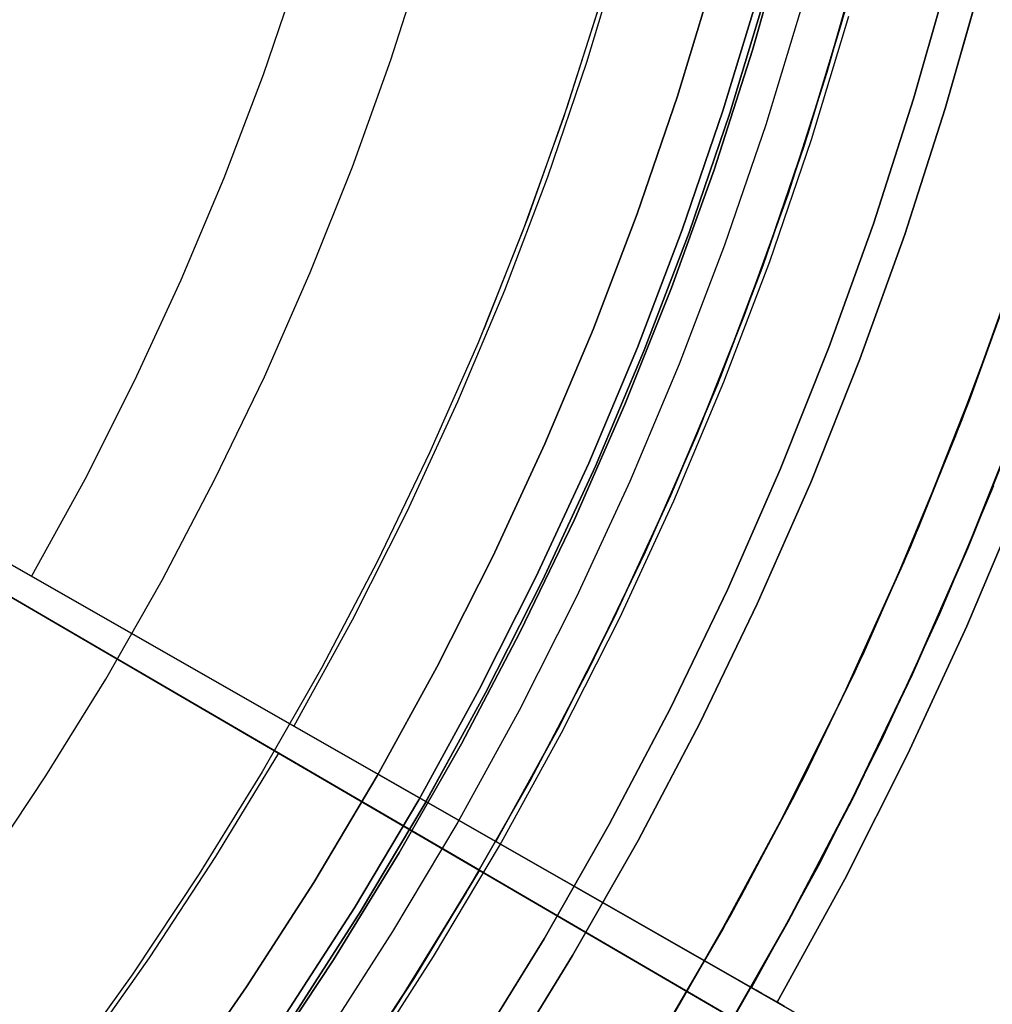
# Model space of a CAD drawing. Header units: millimetres. Extents: x -267 to 897, y -4167 to -3150.
# Tile 112 of 177: x 365 to 383, y -3554 to -3536. Entities that reach past the tile are written whole.
import ezdxf

# ---------------------------------------------------------------- set-up
doc = ezdxf.new("R2010")
doc.units = ezdxf.units.MM
doc.layers.add('1', color=7, linetype='Continuous')

msp = doc.modelspace()

# ---------------------------------------------------------------- linework, layer by layer
at = {"layer": '1', "color": 29, "true_color": 0x4d342b}
for p, q in [((380.461, -3536.096, 80.562), (381.078, -3533.801, 80.562)), ((381.078, -3533.801, 80.562), (380.461, -3536.096, 80.562)), ((376.35, -3534.65, 96.062), (375.695, -3536.818, 96.062)), ((376.35, -3534.65, 96.062), (375.695, -3536.818, 96.062)), ((370.316, -3535.091, 90.562), (369.65, -3537.049, 90.562)), ((370.316, -3535.091, 90.562), (369.65, -3537.049, 90.562)), ((380.536, -3535.835, 62.462), (379.837, -3538.148, 62.462)), ((379.837, -3538.148, 62.462), (380.536, -3535.835, 62.462)), ((380.536, -3535.835, 71.512), (379.837, -3538.148, 71.512)), ((379.766, -3538.369, 80.562), (380.461, -3536.096, 80.562)), ((380.461, -3536.096, 80.562), (379.766, -3538.369, 80.562)), ((375.695, -3536.818, 96.062), (374.966, -3538.962, 96.062)), ((375.695, -3536.818, 96.062), (374.966, -3538.962, 96.062)), ((369.65, -3537.049, 90.562), (368.916, -3538.982, 90.562)), ((369.65, -3537.049, 90.562), (368.916, -3538.982, 90.562)), ((379.837, -3538.148, 62.462), (379.059, -3540.435, 62.462)), ((379.059, -3540.435, 62.462), (379.837, -3538.148, 62.462)), ((379.837, -3538.148, 71.512), (379.059, -3540.435, 71.512)), ((378.993, -3540.617, 80.562), (379.766, -3538.369, 80.562)), ((379.766, -3538.369, 80.562), (378.993, -3540.617, 80.562)), ((368.916, -3538.982, 90.562), (368.115, -3540.889, 90.562)), ((368.916, -3538.982, 90.562), (368.115, -3540.889, 90.562)), ((374.966, -3538.962, 96.062), (374.162, -3541.079, 96.062)), ((374.966, -3538.962, 96.062), (374.162, -3541.079, 96.062)), ((379.059, -3540.435, 62.462), (378.202, -3542.693, 62.462)), ((378.202, -3542.693, 62.462), (379.059, -3540.435, 62.462)), ((379.059, -3540.435, 71.512), (378.202, -3542.693, 71.512)), ((378.144, -3542.837, 80.562), (378.993, -3540.617, 80.562)), ((378.993, -3540.617, 80.562), (378.144, -3542.837, 80.562)), ((368.115, -3540.889, 90.562), (367.249, -3542.767, 90.562)), ((368.115, -3540.889, 90.562), (367.249, -3542.767, 90.562)), ((374.162, -3541.079, 96.062), (373.286, -3543.166, 96.062)), ((374.162, -3541.079, 96.062), (373.286, -3543.166, 96.062)), ((357.07, -3541.71, 62.462), (374.005, -3551.388, 62.462)), ((378.78, -3554.117, 54.462), (357.07, -3541.71, 54.462)), ((357.07, -3541.71, 96.062), (370.228, -3549.229, 96.062)), ((365.323, -3546.426, 90.562), (357.07, -3541.71, 90.562)), ((365.323, -3546.426, 90.562), (357.07, -3541.71, 90.562)), ((370.228, -3549.229, 96.062), (357.07, -3541.71, 96.062)), ((378.78, -3554.117, 54.462), (357.07, -3541.71, 54.462)), ((374.005, -3551.388, 62.462), (357.07, -3541.71, 62.462)), ((356.847, -3542.096, 96.062), (369.937, -3549.733, 96.062)), ((378.445, -3554.697, 54.462), (356.847, -3542.096, 54.462)), ((356.847, -3542.096, 62.462), (373.695, -3551.925, 62.462)), ((356.847, -3542.096, 96.062), (369.937, -3549.733, 96.062)), ((356.847, -3542.096, 54.462), (378.445, -3554.697, 54.462)), ((356.847, -3542.096, 62.462), (373.695, -3551.925, 62.462)), ((378.202, -3542.693, 62.462), (377.266, -3544.92, 62.462)), ((377.266, -3544.92, 62.462), (378.202, -3542.693, 62.462)), ((378.202, -3542.693, 71.512), (377.266, -3544.92, 71.512)), ((367.249, -3542.767, 90.562), (366.317, -3544.613, 90.562)), ((367.249, -3542.767, 90.562), (366.317, -3544.613, 90.562)), ((377.22, -3545.026, 80.562), (378.144, -3542.837, 80.562)), ((378.144, -3542.837, 80.562), (377.22, -3545.026, 80.562)), ((373.286, -3543.166, 96.062), (372.337, -3545.223, 96.062)), ((373.286, -3543.166, 96.062), (372.337, -3545.223, 96.062)), ((366.317, -3544.613, 90.562), (365.323, -3546.426, 90.562)), ((366.317, -3544.613, 90.562), (365.323, -3546.426, 90.562)), ((383.309, -3544.734, 66.264), (382.3, -3547.137, 66.264)), ((383.309, -3544.734, 66.264), (382.3, -3547.137, 66.264)), ((382.3, -3547.137, 54.462), (383.309, -3544.734, 54.462)), ((383.309, -3544.734, 60.363), (382.3, -3547.137, 60.363)), ((383.309, -3544.734, 54.462), (382.3, -3547.137, 54.462)), ((377.266, -3544.92, 62.462), (376.254, -3547.113, 62.462)), ((376.254, -3547.113, 62.462), (377.266, -3544.92, 62.462)), ((377.266, -3544.92, 71.512), (376.254, -3547.113, 71.512)), ((383.825, -3544.94, 85.657), (382.808, -3547.361, 85.657)), ((382.808, -3547.361, 85.657), (383.825, -3544.94, 85.657)), ((376.221, -3547.183, 80.562), (377.22, -3545.026, 80.562)), ((377.22, -3545.026, 80.562), (376.221, -3547.183, 80.562)), ((372.337, -3545.223, 96.062), (371.317, -3547.244, 96.062)), ((372.337, -3545.223, 96.062), (371.317, -3547.244, 96.062)), ((374.005, -3551.388, 80.562), (365.323, -3546.426, 90.562)), ((365.323, -3546.426, 90.562), (374.005, -3551.388, 80.562)), ((373.695, -3551.925, 80.562), (365.057, -3546.886, 90.562)), ((373.695, -3551.925, 80.562), (365.057, -3546.886, 90.562)), ((376.254, -3547.113, 62.462), (375.167, -3549.27, 62.462)), ((375.167, -3549.27, 62.462), (376.254, -3547.113, 62.462)), ((376.254, -3547.113, 71.512), (375.167, -3549.27, 71.512)), ((382.3, -3547.137, 66.264), (381.208, -3549.504, 66.264)), ((382.3, -3547.137, 66.264), (381.208, -3549.504, 66.264)), ((381.208, -3549.504, 54.462), (382.3, -3547.137, 54.462)), ((382.3, -3547.137, 60.363), (381.208, -3549.504, 60.363)), ((382.3, -3547.137, 54.462), (381.208, -3549.504, 54.462)), ((371.317, -3547.244, 96.062), (370.228, -3549.229, 96.062)), ((371.317, -3547.244, 96.062), (370.228, -3549.229, 96.062)), ((375.149, -3549.305, 80.562), (376.221, -3547.183, 80.562)), ((376.221, -3547.183, 80.562), (375.149, -3549.305, 80.562)), ((382.808, -3547.361, 85.657), (381.708, -3549.746, 85.657)), ((381.708, -3549.746, 85.657), (382.808, -3547.361, 85.657)), ((370.228, -3549.229, 96.062), (379.262, -3554.393, 85.657)), ((370.228, -3549.229, 96.062), (379.262, -3554.393, 85.657)), ((375.167, -3549.27, 62.462), (374.005, -3551.388, 62.462)), ((374.005, -3551.388, 62.462), (375.167, -3549.27, 62.462)), ((375.167, -3549.27, 71.512), (374.005, -3551.388, 71.512)), ((374.005, -3551.388, 80.562), (375.149, -3549.305, 80.562)), ((375.149, -3549.305, 80.562), (374.005, -3551.388, 80.562)), ((381.208, -3549.504, 66.264), (380.034, -3551.832, 66.264)), ((381.208, -3549.504, 66.264), (380.034, -3551.832, 66.264)), ((380.034, -3551.832, 54.462), (381.208, -3549.504, 54.462)), ((381.208, -3549.504, 60.363), (380.034, -3551.832, 60.363)), ((381.208, -3549.504, 54.462), (380.034, -3551.832, 54.462)), ((369.937, -3549.733, 96.062), (368.762, -3551.669, 96.062)), ((369.937, -3549.733, 96.062), (368.762, -3551.669, 96.062)), ((369.937, -3549.733, 96.062), (378.925, -3554.977, 85.657)), ((378.925, -3554.977, 85.657), (369.937, -3549.733, 96.062)), ((381.708, -3549.746, 85.657), (380.525, -3552.09, 85.657)), ((380.525, -3552.09, 85.657), (381.708, -3549.746, 85.657)), ((373.125, -3550.885, 92.725), (373.125, -3550.885, 81.575)), ((373.125, -3550.885, 62.462), (373.125, -3550.885, 54.462)), ((372.819, -3551.415, 92.725), (372.819, -3551.415, 81.575)), ((372.819, -3551.415, 62.462), (372.819, -3551.415, 54.462)), ((374.005, -3551.388, 62.462), (374.005, -3551.388, 80.562)), ((374.005, -3551.388, 75.262), (382.787, -3556.407, 75.262)), ((374.005, -3551.388, 80.562), (374.005, -3551.388, 62.462)), ((368.762, -3551.669, 96.062), (367.521, -3553.563, 96.062)), ((368.762, -3551.669, 96.062), (367.521, -3553.563, 96.062)), ((373.695, -3551.925, 62.462), (372.441, -3553.99, 62.462)), ((372.441, -3553.99, 62.462), (373.695, -3551.925, 62.462)), ((373.695, -3551.925, 71.512), (372.441, -3553.99, 71.512)), ((372.462, -3553.958, 80.562), (373.695, -3551.925, 80.562)), ((373.695, -3551.925, 80.562), (372.462, -3553.958, 80.562)), ((373.695, -3551.925, 62.462), (373.695, -3551.925, 80.562)), ((373.695, -3551.925, 75.262), (382.431, -3557.022, 75.262)), ((373.695, -3551.925, 62.462), (373.695, -3551.925, 80.562)), ((380.034, -3551.832, 66.264), (378.78, -3554.117, 66.264)), ((380.034, -3551.832, 66.264), (378.78, -3554.117, 66.264)), ((378.78, -3554.117, 54.462), (380.034, -3551.832, 54.462)), ((380.034, -3551.832, 60.363), (378.78, -3554.117, 60.363)), ((380.034, -3551.832, 54.462), (378.78, -3554.117, 54.462)), ((380.525, -3552.09, 85.657), (379.262, -3554.393, 85.657)), ((379.262, -3554.393, 85.657), (380.525, -3552.09, 85.657)), ((367.521, -3553.563, 96.062), (366.214, -3555.412, 96.062)), ((367.521, -3553.563, 96.062), (366.214, -3555.412, 96.062)), ((372.441, -3553.99, 62.462), (371.117, -3556.01, 62.462)), ((371.117, -3556.01, 62.462), (372.441, -3553.99, 62.462)), ((372.441, -3553.99, 71.512), (371.117, -3556.01, 71.512)), ((371.16, -3555.947, 80.562), (372.462, -3553.958, 80.562)), ((372.462, -3553.958, 80.562), (371.16, -3555.947, 80.562)), ((378.78, -3554.117, 66.264), (378.78, -3554.117, 54.462)), ((378.87, -3554.169, 66.828), (378.78, -3554.117, 66.264)), ((378.78, -3554.117, 66.264), (378.87, -3554.169, 66.828)), ((378.78, -3554.117, 66.264), (378.78, -3554.117, 54.462)), ((378.977, -3554.23, 67.387), (378.87, -3554.169, 66.828)), ((378.87, -3554.169, 66.828), (378.977, -3554.23, 67.387)), ((379.101, -3554.3, 67.942), (378.977, -3554.23, 67.387)), ((378.977, -3554.23, 67.387), (379.101, -3554.3, 67.942)), ((379.241, -3554.381, 68.491), (379.101, -3554.3, 67.942)), ((379.101, -3554.3, 67.942), (379.241, -3554.381, 68.491)), ((379.398, -3554.47, 69.035), (379.241, -3554.381, 68.491)), ((379.241, -3554.381, 68.491), (379.398, -3554.47, 69.035)), ((379.262, -3554.393, 85.657), (389.18, -3560.061, 85.657)), ((379.262, -3554.393, 85.657), (389.18, -3560.061, 85.657))]:
    msp.add_line(p, q, dxfattribs=at)
at = {"layer": '1', "color": 250, "true_color": 0x111111}
for p, q in [((379.442, -3534.325, 78.12), (378.801, -3536.585, 78.12)), ((378.801, -3536.585, 76.8), (379.442, -3534.325, 76.8)), ((379.442, -3534.325, 78.12), (378.801, -3536.585, 78.12)), ((379.442, -3534.325, 77.46), (378.801, -3536.585, 77.46)), ((378.801, -3536.585, 76.8), (379.442, -3534.325, 76.8)), ((380.193, -3537.006, 67.3), (380.847, -3534.697, 67.3)), ((380.847, -3534.697, 76.8), (380.193, -3537.006, 76.8)), ((380.847, -3534.697, 72.05), (380.193, -3537.006, 72.05)), ((380.847, -3534.697, 76.8), (380.193, -3537.006, 76.8)), ((380.847, -3534.697, 67.3), (380.193, -3537.006, 67.3)), ((378.071, -3535.228, 48.502), (377.397, -3537.448, 48.502)), ((377.397, -3537.448, 48.502), (378.071, -3535.228, 48.502)), ((378.071, -3535.228, 48.502), (377.397, -3537.448, 48.502)), ((376.009, -3535.524, 81.1), (375.337, -3537.642, 81.1)), ((378.93, -3535.472, 49.019), (378.248, -3537.722, 49.019)), ((378.248, -3537.722, 49.019), (378.93, -3535.472, 49.019)), ((379.061, -3535.509, 65.792), (378.377, -3537.764, 65.792)), ((378.377, -3537.764, 65.792), (379.061, -3535.509, 65.792)), ((379.061, -3535.51, 65.792), (378.377, -3537.764, 65.792)), ((375.949, -3535.723, 81.1), (375.262, -3537.862, 81.1)), ((375.949, -3535.723, 81.1), (375.262, -3537.862, 81.1)), ((379.741, -3535.703, 50.483), (379.05, -3537.981, 50.483)), ((379.741, -3535.703, 50.483), (379.05, -3537.981, 50.483)), ((379.904, -3538.256, 51.002), (380.604, -3535.949, 51.002)), ((379.904, -3538.256, 51.002), (380.604, -3535.949, 51.002)), ((378.801, -3536.585, 78.12), (378.083, -3538.822, 78.12)), ((378.083, -3538.822, 76.8), (378.801, -3536.585, 76.8)), ((378.801, -3536.585, 78.12), (378.083, -3538.822, 78.12)), ((378.801, -3536.585, 77.46), (378.083, -3538.822, 77.46)), ((378.083, -3538.822, 76.8), (378.801, -3536.585, 76.8)), ((379.46, -3539.29, 67.3), (380.193, -3537.006, 67.3)), ((380.193, -3537.006, 76.8), (379.46, -3539.29, 76.8)), ((380.193, -3537.006, 72.05), (379.46, -3539.29, 72.05)), ((380.193, -3537.006, 76.8), (379.46, -3539.29, 76.8)), ((380.193, -3537.006, 67.3), (379.46, -3539.29, 67.3)), ((377.397, -3537.448, 48.502), (376.647, -3539.644, 48.502)), ((376.647, -3539.644, 48.502), (377.397, -3537.448, 48.502)), ((377.397, -3537.448, 48.502), (376.647, -3539.644, 48.502)), ((375.337, -3537.642, 81.1), (374.593, -3539.735, 81.1)), ((378.248, -3537.722, 49.019), (377.488, -3539.947, 49.019)), ((377.488, -3539.947, 49.019), (378.248, -3537.722, 49.019)), ((378.377, -3537.764, 65.792), (377.615, -3539.993, 65.792)), ((377.615, -3539.993, 65.792), (378.377, -3537.764, 65.792)), ((378.377, -3537.764, 65.792), (377.615, -3539.993, 65.792)), ((375.262, -3537.862, 81.1), (374.502, -3539.975, 81.1)), ((375.262, -3537.862, 81.1), (374.502, -3539.975, 81.1)), ((379.05, -3537.981, 50.483), (378.28, -3540.233, 50.483)), ((379.05, -3537.981, 50.483), (378.28, -3540.233, 50.483)), ((379.124, -3540.538, 51.002), (379.904, -3538.256, 51.002)), ((379.124, -3540.538, 51.002), (379.904, -3538.256, 51.002)), ((378.083, -3538.822, 78.12), (377.288, -3541.032, 78.12)), ((377.288, -3541.032, 76.8), (378.083, -3538.822, 76.8)), ((378.083, -3538.822, 78.12), (377.288, -3541.032, 78.12)), ((378.083, -3538.822, 77.46), (377.288, -3541.032, 77.46)), ((377.288, -3541.032, 76.8), (378.083, -3538.822, 76.8)), ((378.648, -3541.548, 67.3), (379.46, -3539.29, 67.3)), ((379.46, -3539.29, 76.8), (378.648, -3541.548, 76.8)), ((379.46, -3539.29, 72.05), (378.648, -3541.548, 72.05)), ((379.46, -3539.29, 76.8), (378.648, -3541.548, 76.8)), ((379.46, -3539.29, 67.3), (378.648, -3541.548, 67.3)), ((374.593, -3539.735, 81.1), (373.778, -3541.802, 81.1)), ((376.647, -3539.644, 48.502), (375.822, -3541.812, 48.502)), ((375.822, -3541.812, 48.502), (376.647, -3539.644, 48.502)), ((376.647, -3539.644, 48.502), (375.822, -3541.812, 48.502)), ((374.502, -3539.975, 81.1), (373.67, -3542.062, 81.1)), ((374.502, -3539.975, 81.1), (373.67, -3542.062, 81.1)), ((377.488, -3539.947, 49.019), (376.651, -3542.144, 49.019)), ((376.651, -3542.144, 49.019), (377.488, -3539.947, 49.019)), ((377.615, -3539.993, 65.792), (376.777, -3542.195, 65.792)), ((376.777, -3542.195, 65.792), (377.615, -3539.993, 65.792)), ((377.615, -3539.993, 65.792), (376.777, -3542.195, 65.792)), ((378.28, -3540.233, 50.483), (377.433, -3542.458, 50.483)), ((378.28, -3540.233, 50.483), (377.433, -3542.458, 50.483)), ((378.266, -3542.792, 51.002), (379.124, -3540.538, 51.002)), ((378.266, -3542.792, 51.002), (379.124, -3540.538, 51.002)), ((383.793, -3540.486, 51.002), (382.947, -3542.866, 51.002)), ((382.855, -3543.143, 31.002), (383.719, -3540.739, 31.002)), ((383.719, -3540.739, 31.002), (382.855, -3543.143, 31.002)), ((377.288, -3541.032, 78.12), (376.417, -3543.214, 78.12)), ((376.417, -3543.214, 76.8), (377.288, -3541.032, 76.8)), ((377.288, -3541.032, 78.12), (376.417, -3543.214, 78.12)), ((377.288, -3541.032, 77.46), (376.417, -3543.214, 77.46)), ((376.417, -3543.214, 76.8), (377.288, -3541.032, 76.8)), ((377.758, -3543.776, 67.3), (378.648, -3541.548, 67.3)), ((378.648, -3541.548, 76.8), (377.758, -3543.776, 76.8)), ((378.648, -3541.548, 72.05), (377.758, -3543.776, 72.05)), ((378.648, -3541.548, 76.8), (377.758, -3543.776, 76.8)), ((378.648, -3541.548, 67.3), (377.758, -3543.776, 67.3)), ((375.822, -3541.812, 48.502), (374.921, -3543.95, 48.502)), ((374.921, -3543.95, 48.502), (375.822, -3541.812, 48.502)), ((375.822, -3541.812, 48.502), (374.921, -3543.95, 48.502)), ((383.38, -3541.68, 51.002), (382.494, -3544.045, 51.002)), ((383.38, -3541.68, 51.002), (382.494, -3544.045, 51.002)), ((373.67, -3542.062, 81.1), (372.765, -3544.118, 81.1)), ((373.67, -3542.062, 81.1), (372.765, -3544.118, 81.1)), ((376.651, -3542.144, 49.019), (375.739, -3544.311, 49.019)), ((375.739, -3544.311, 49.019), (376.651, -3542.144, 49.019)), ((376.777, -3542.195, 65.792), (375.863, -3544.366, 65.792)), ((375.863, -3544.366, 65.792), (376.777, -3542.195, 65.792)), ((376.777, -3542.195, 65.792), (375.863, -3544.366, 65.792)), ((377.433, -3542.458, 50.483), (376.51, -3544.652, 50.483)), ((377.433, -3542.458, 50.483), (376.51, -3544.652, 50.483)), ((377.331, -3545.014, 51.002), (378.266, -3542.792, 51.002)), ((377.331, -3545.014, 51.002), (378.266, -3542.792, 51.002)), ((382.947, -3542.866, 51.002), (382.02, -3545.217, 51.002)), ((376.417, -3543.214, 78.12), (375.472, -3545.364, 78.12)), ((375.472, -3545.364, 76.8), (376.417, -3543.214, 76.8)), ((376.417, -3543.214, 78.12), (375.472, -3545.364, 78.12)), ((376.417, -3543.214, 77.46), (375.472, -3545.364, 77.46)), ((375.472, -3545.364, 76.8), (376.417, -3543.214, 76.8)), ((381.908, -3545.516, 31.002), (382.855, -3543.143, 31.002)), ((382.855, -3543.143, 31.002), (381.908, -3545.516, 31.002)), ((382.83, -3545.902, 31.002), (383.79, -3543.498, 31.002)), ((383.79, -3543.498, 49.991), (382.83, -3545.902, 49.991)), ((383.79, -3543.498, 40.496), (382.83, -3545.902, 40.496)), ((383.79, -3543.498, 31.002), (382.83, -3545.902, 31.002)), ((383.79, -3543.498, 49.991), (382.83, -3545.902, 49.991)), ((376.793, -3545.972, 67.3), (377.758, -3543.776, 67.3)), ((377.758, -3543.776, 76.8), (376.793, -3545.972, 76.8)), ((377.758, -3543.776, 72.05), (376.793, -3545.972, 72.05)), ((377.758, -3543.776, 76.8), (376.793, -3545.972, 76.8)), ((377.758, -3543.776, 67.3), (376.793, -3545.972, 67.3)), ((374.921, -3543.95, 48.502), (373.948, -3546.056, 48.502)), ((373.948, -3546.056, 48.502), (374.921, -3543.95, 48.502)), ((374.921, -3543.95, 48.502), (373.948, -3546.056, 48.502)), ((382.494, -3544.045, 51.002), (381.527, -3546.379, 51.002)), ((382.494, -3544.045, 51.002), (381.527, -3546.379, 51.002)), ((372.765, -3544.118, 81.1), (371.791, -3546.141, 81.1)), ((372.765, -3544.118, 81.1), (371.791, -3546.141, 81.1)), ((375.739, -3544.311, 49.019), (374.752, -3546.445, 49.019)), ((374.752, -3546.445, 49.019), (375.739, -3544.311, 49.019)), ((375.863, -3544.366, 65.792), (374.874, -3546.504, 65.792)), ((374.874, -3546.504, 65.792), (375.863, -3544.366, 65.792)), ((375.863, -3544.366, 65.792), (374.874, -3546.504, 65.792)), ((376.51, -3544.652, 50.483), (375.511, -3546.812, 50.483)), ((376.51, -3544.652, 50.483), (375.511, -3546.812, 50.483)), ((376.318, -3547.203, 51.002), (377.331, -3545.014, 51.002)), ((376.318, -3547.203, 51.002), (377.331, -3545.014, 51.002)), ((375.472, -3545.364, 78.12), (374.453, -3547.48, 78.12)), ((374.453, -3547.48, 76.8), (375.472, -3545.364, 76.8)), ((375.472, -3545.364, 78.12), (374.453, -3547.48, 78.12)), ((375.472, -3545.364, 77.46), (374.453, -3547.48, 77.46)), ((374.453, -3547.48, 76.8), (375.472, -3545.364, 76.8)), ((380.88, -3547.854, 31.002), (381.908, -3545.516, 31.002)), ((381.908, -3545.516, 31.002), (380.88, -3547.854, 31.002)), ((373.948, -3546.056, 48.502), (372.901, -3548.127, 48.502)), ((372.901, -3548.127, 48.502), (373.948, -3546.056, 48.502)), ((373.948, -3546.056, 48.502), (372.901, -3548.127, 48.502)), ((375.752, -3548.134, 67.3), (376.793, -3545.972, 67.3)), ((376.793, -3545.972, 76.8), (375.752, -3548.134, 76.8)), ((376.793, -3545.972, 72.05), (375.752, -3548.134, 72.05)), ((376.793, -3545.972, 76.8), (375.752, -3548.134, 76.8)), ((376.793, -3545.972, 67.3), (375.752, -3548.134, 67.3)), ((381.788, -3548.272, 31.002), (382.83, -3545.902, 31.002)), ((382.83, -3545.902, 49.991), (381.788, -3548.272, 49.991)), ((382.83, -3545.902, 40.496), (381.788, -3548.272, 40.496)), ((382.83, -3545.902, 31.002), (381.788, -3548.272, 31.002)), ((382.83, -3545.902, 49.991), (381.788, -3548.272, 49.991)), ((371.791, -3546.141, 81.1), (370.747, -3548.13, 81.1)), ((371.791, -3546.141, 81.1), (370.747, -3548.13, 81.1)), ((381.527, -3546.379, 51.002), (380.481, -3548.679, 51.002)), ((381.527, -3546.379, 51.002), (380.481, -3548.679, 51.002)), ((374.752, -3546.445, 49.019), (373.692, -3548.544, 49.019)), ((373.692, -3548.544, 49.019), (374.752, -3546.445, 49.019)), ((374.874, -3546.504, 65.792), (373.812, -3548.607, 65.792)), ((373.812, -3548.607, 65.792), (374.874, -3546.504, 65.792)), ((374.874, -3546.504, 65.792), (373.812, -3548.607, 65.792)), ((375.511, -3546.812, 50.483), (374.437, -3548.937, 50.483)), ((375.511, -3546.812, 50.483), (374.437, -3548.937, 50.483)), ((375.231, -3549.355, 51.002), (376.318, -3547.203, 51.002)), ((375.231, -3549.355, 51.002), (376.318, -3547.203, 51.002)), ((374.453, -3547.48, 78.12), (373.361, -3549.56, 78.12)), ((373.361, -3549.56, 76.8), (374.453, -3547.48, 76.8)), ((374.453, -3547.48, 78.12), (373.361, -3549.56, 78.12)), ((374.453, -3547.48, 77.46), (373.361, -3549.56, 77.46)), ((373.361, -3549.56, 76.8), (374.453, -3547.48, 76.8)), ((379.771, -3550.156, 31.002), (380.88, -3547.854, 31.002)), ((380.88, -3547.854, 31.002), (379.771, -3550.156, 31.002)), ((370.747, -3548.13, 81.1), (369.635, -3550.082, 81.1)), ((370.747, -3548.13, 81.1), (369.635, -3550.082, 81.1)), ((372.901, -3548.127, 48.502), (371.784, -3550.161, 48.502)), ((371.784, -3550.161, 48.502), (372.901, -3548.127, 48.502)), ((372.901, -3548.127, 48.502), (371.784, -3550.161, 48.502)), ((374.637, -3550.258, 67.3), (375.752, -3548.134, 67.3)), ((375.752, -3548.134, 76.8), (374.637, -3550.258, 76.8)), ((375.752, -3548.134, 72.05), (374.637, -3550.258, 72.05)), ((375.752, -3548.134, 76.8), (374.637, -3550.258, 76.8)), ((375.752, -3548.134, 67.3), (374.637, -3550.258, 67.3)), ((380.665, -3550.605, 31.002), (381.788, -3548.272, 31.002)), ((381.788, -3548.272, 49.991), (380.665, -3550.605, 49.991)), ((381.788, -3548.272, 40.496), (380.665, -3550.605, 40.496)), ((381.788, -3548.272, 31.002), (380.665, -3550.605, 31.002)), ((381.788, -3548.272, 49.991), (380.665, -3550.605, 49.991)), ((373.692, -3548.544, 49.019), (372.56, -3550.604, 49.019)), ((372.56, -3550.604, 49.019), (373.692, -3548.544, 49.019)), ((373.812, -3548.607, 65.792), (372.677, -3550.672, 65.792)), ((373.812, -3548.607, 65.792), (372.678, -3550.672, 65.792)), ((372.678, -3550.672, 65.792), (373.812, -3548.607, 65.792)), ((380.481, -3548.679, 51.002), (379.357, -3550.942, 51.002)), ((380.481, -3548.679, 51.002), (379.357, -3550.942, 51.002)), ((374.437, -3548.937, 50.483), (373.291, -3551.023, 50.483)), ((374.437, -3548.937, 50.483), (373.291, -3551.023, 50.483)), ((374.07, -3551.468, 51.002), (375.231, -3549.355, 51.002)), ((374.07, -3551.468, 51.002), (375.231, -3549.355, 51.002)), ((373.361, -3549.56, 78.12), (372.198, -3551.601, 78.12)), ((372.198, -3551.601, 76.8), (373.361, -3549.56, 76.8)), ((373.361, -3549.56, 78.12), (372.198, -3551.601, 78.12)), ((373.361, -3549.56, 77.46), (372.198, -3551.601, 77.46)), ((372.198, -3551.601, 76.8), (373.361, -3549.56, 76.8)), ((369.635, -3550.082, 81.1), (368.457, -3551.994, 81.1)), ((369.635, -3550.082, 81.1), (368.457, -3551.994, 81.1)), ((371.784, -3550.161, 48.502), (370.597, -3552.154, 48.502)), ((370.597, -3552.154, 48.502), (371.784, -3550.161, 48.502)), ((371.784, -3550.161, 48.502), (370.597, -3552.154, 48.502)), ((373.449, -3552.343, 67.3), (374.637, -3550.258, 67.3)), ((374.637, -3550.258, 76.8), (373.449, -3552.343, 76.8)), ((374.637, -3550.258, 72.05), (373.449, -3552.343, 72.05)), ((374.637, -3550.258, 76.8), (373.449, -3552.343, 76.8)), ((374.637, -3550.258, 67.3), (373.449, -3552.343, 67.3)), ((378.584, -3552.418, 31.002), (379.771, -3550.156, 31.002)), ((379.771, -3550.156, 31.002), (378.584, -3552.418, 31.002)), ((372.56, -3550.604, 49.019), (371.357, -3552.624, 49.019)), ((371.357, -3552.624, 49.019), (372.56, -3550.604, 49.019)), ((372.678, -3550.672, 65.792), (371.472, -3552.696, 65.792)), ((371.472, -3552.696, 65.792), (372.678, -3550.672, 65.792)), ((372.677, -3550.672, 65.792), (371.472, -3552.696, 65.792)), ((379.461, -3552.898, 31.002), (380.665, -3550.605, 31.002)), ((380.665, -3550.605, 49.991), (379.461, -3552.898, 49.991)), ((380.665, -3550.605, 40.496), (379.461, -3552.898, 40.496)), ((380.665, -3550.605, 31.002), (379.461, -3552.898, 31.002)), ((380.665, -3550.605, 49.991), (379.461, -3552.898, 49.991)), ((373.291, -3551.023, 50.483), (372.073, -3553.068, 50.483)), ((373.291, -3551.023, 50.483), (372.073, -3553.068, 50.483)), ((379.357, -3550.942, 51.002), (378.157, -3553.165, 51.002)), ((379.357, -3550.942, 51.002), (378.157, -3553.165, 51.002)), ((372.836, -3553.54, 51.002), (374.07, -3551.468, 51.002)), ((372.836, -3553.54, 51.002), (374.07, -3551.468, 51.002)), ((372.198, -3551.601, 78.12), (370.966, -3553.601, 78.12)), ((370.966, -3553.601, 76.8), (372.198, -3551.601, 76.8)), ((372.198, -3551.601, 78.12), (370.966, -3553.601, 78.12)), ((372.198, -3551.601, 77.46), (370.966, -3553.601, 77.46)), ((370.966, -3553.601, 76.8), (372.198, -3551.601, 76.8)), ((368.457, -3551.994, 81.1), (367.213, -3553.864, 81.1)), ((368.457, -3551.994, 81.1), (367.213, -3553.864, 81.1)), ((370.597, -3552.154, 48.502), (369.342, -3554.105, 48.502)), ((369.342, -3554.105, 48.502), (370.597, -3552.154, 48.502)), ((370.597, -3552.154, 48.502), (369.342, -3554.105, 48.502)), ((372.19, -3554.385, 67.3), (373.449, -3552.343, 67.3)), ((373.449, -3552.343, 76.8), (372.19, -3554.385, 76.8)), ((373.449, -3552.343, 72.05), (372.19, -3554.385, 72.05)), ((373.449, -3552.343, 76.8), (372.19, -3554.385, 76.8)), ((373.449, -3552.343, 67.3), (372.19, -3554.385, 67.3)), ((377.32, -3554.637, 31.002), (378.584, -3552.418, 31.002)), ((378.584, -3552.418, 31.002), (377.32, -3554.637, 31.002)), ((371.357, -3552.624, 49.019), (370.085, -3554.602, 49.019)), ((370.085, -3554.602, 49.019), (371.357, -3552.624, 49.019)), ((371.472, -3552.696, 65.792), (370.198, -3554.677, 65.792)), ((370.198, -3554.677, 65.792), (371.472, -3552.696, 65.792)), ((371.472, -3552.696, 65.792), (370.198, -3554.677, 65.792)), ((372.073, -3553.068, 50.483), (370.785, -3555.07, 50.483)), ((372.073, -3553.068, 50.483), (370.785, -3555.07, 50.483)), ((378.18, -3555.147, 31.002), (379.461, -3552.898, 31.002)), ((379.461, -3552.898, 49.991), (378.18, -3555.147, 49.991)), ((379.461, -3552.898, 40.496), (378.18, -3555.147, 40.496)), ((379.461, -3552.898, 31.002), (378.18, -3555.147, 31.002)), ((379.461, -3552.898, 49.991), (378.18, -3555.147, 49.991)), ((378.157, -3553.165, 51.002), (376.881, -3555.346, 51.002)), ((378.157, -3553.165, 51.002), (376.881, -3555.346, 51.002)), ((370.966, -3553.601, 78.12), (369.665, -3555.557, 78.12)), ((369.665, -3555.557, 76.8), (370.966, -3553.601, 76.8)), ((370.966, -3553.601, 78.12), (369.665, -3555.557, 78.12)), ((370.966, -3553.601, 77.46), (369.665, -3555.557, 77.46)), ((369.665, -3555.557, 76.8), (370.966, -3553.601, 76.8)), ((371.531, -3555.568, 51.002), (372.836, -3553.54, 51.002)), ((371.531, -3555.568, 51.002), (372.836, -3553.54, 51.002)), ((367.213, -3553.864, 81.1), (365.905, -3555.691, 81.1)), ((367.213, -3553.864, 81.1), (365.905, -3555.691, 81.1)), ((369.342, -3554.105, 48.502), (368.02, -3556.012, 48.502)), ((368.02, -3556.012, 48.502), (369.342, -3554.105, 48.502)), ((369.342, -3554.105, 48.502), (368.02, -3556.012, 48.502)), ((370.861, -3556.383, 67.3), (372.19, -3554.385, 67.3)), ((372.19, -3554.385, 76.8), (370.861, -3556.383, 76.8)), ((372.19, -3554.385, 72.05), (370.861, -3556.383, 72.05)), ((372.19, -3554.385, 76.8), (370.861, -3556.383, 76.8)), ((372.19, -3554.385, 67.3), (370.861, -3556.383, 67.3))]:
    msp.add_line(p, q, dxfattribs=at)
at = {"layer": '1', "color": 7, "true_color": 0xffffff}
for p, q in [((372.041, -3536.765, 6.376), (372.691, -3534.739, 6.376)), ((372.041, -3536.765, 6.376), (372.691, -3534.739, 6.376)), ((382.485, -3535.131, 31.002), (381.814, -3537.495, 31.002)), ((381.814, -3537.495, 31.002), (382.485, -3535.131, 31.002)), ((382.405, -3537.674, 16.136), (383.081, -3535.289, 16.136)), ((383.081, -3535.289, 16.136), (382.405, -3537.674, 16.136)), ((371.32, -3538.769, 6.376), (372.041, -3536.765, 6.376)), ((371.32, -3538.769, 6.376), (372.041, -3536.765, 6.376)), ((381.814, -3537.495, 31.002), (381.063, -3539.835, 31.002)), ((381.063, -3539.835, 31.002), (381.814, -3537.495, 31.002)), ((381.647, -3540.034, 16.136), (382.405, -3537.674, 16.136)), ((382.405, -3537.674, 16.136), (381.647, -3540.034, 16.136)), ((370.531, -3540.746, 6.376), (371.32, -3538.769, 6.376)), ((370.531, -3540.746, 6.376), (371.32, -3538.769, 6.376)), ((381.063, -3539.835, 31.002), (380.231, -3542.148, 31.002)), ((380.231, -3542.148, 31.002), (381.063, -3539.835, 31.002)), ((380.808, -3542.367, 16.136), (381.647, -3540.034, 16.136)), ((381.647, -3540.034, 16.136), (380.808, -3542.367, 16.136)), ((369.674, -3542.694, 6.376), (370.531, -3540.746, 6.376)), ((369.674, -3542.694, 6.376), (370.531, -3540.746, 6.376)), ((383.597, -3541.097, 31.002), (382.718, -3543.501, 31.002)), ((383.483, -3541.411, 31.002), (382.598, -3543.801, 31.002)), ((383.483, -3541.411, 31.002), (382.598, -3543.801, 31.002)), ((380.231, -3542.148, 31.002), (379.32, -3544.431, 31.002)), ((379.32, -3544.431, 31.002), (380.231, -3542.148, 31.002)), ((379.889, -3544.669, 16.136), (380.808, -3542.367, 16.136)), ((380.808, -3542.367, 16.136), (379.889, -3544.669, 16.136)), ((368.751, -3544.612, 6.376), (369.674, -3542.694, 6.376)), ((368.751, -3544.612, 6.376), (369.674, -3542.694, 6.376)), ((382.821, -3545.899, 30.316), (383.781, -3543.494, 30.316)), ((382.821, -3545.899, 29.475), (383.781, -3543.494, 29.475)), ((383.781, -3543.494, 30.316), (382.821, -3545.899, 30.316)), ((383.781, -3543.494, 29.895), (382.821, -3545.899, 29.895)), ((383.781, -3543.494, 29.475), (382.821, -3545.899, 29.475)), ((382.718, -3543.501, 31.002), (381.757, -3545.874, 31.002)), ((382.598, -3543.801, 31.002), (381.631, -3546.16, 31.002)), ((382.598, -3543.801, 31.002), (381.631, -3546.16, 31.002)), ((379.32, -3544.431, 31.002), (378.331, -3546.681, 31.002)), ((378.331, -3546.681, 31.002), (379.32, -3544.431, 31.002)), ((367.761, -3546.497, 6.376), (368.751, -3544.612, 6.376)), ((367.761, -3546.497, 6.376), (368.751, -3544.612, 6.376)), ((378.891, -3546.938, 16.136), (379.889, -3544.669, 16.136)), ((379.889, -3544.669, 16.136), (378.891, -3546.938, 16.136)), ((381.757, -3545.874, 31.002), (380.714, -3548.212, 31.002)), ((381.779, -3548.268, 30.316), (382.821, -3545.899, 30.316)), ((381.779, -3548.268, 29.475), (382.821, -3545.899, 29.475)), ((382.821, -3545.899, 30.316), (381.779, -3548.268, 30.316)), ((382.821, -3545.899, 29.895), (381.779, -3548.268, 29.895)), ((382.821, -3545.899, 29.475), (381.779, -3548.268, 29.475)), ((381.631, -3546.16, 31.002), (380.583, -3548.483, 31.002)), ((381.631, -3546.16, 31.002), (380.583, -3548.483, 31.002)), ((366.708, -3548.347, 6.376), (367.761, -3546.497, 6.376)), ((366.708, -3548.347, 6.376), (367.761, -3546.497, 6.376)), ((378.331, -3546.681, 31.002), (377.265, -3548.895, 31.002)), ((377.265, -3548.895, 31.002), (378.331, -3546.681, 31.002)), ((377.816, -3549.172, 16.136), (378.891, -3546.938, 16.136)), ((378.891, -3546.938, 16.136), (377.816, -3549.172, 16.136)), ((380.714, -3548.212, 31.002), (379.591, -3550.512, 31.002)), ((380.656, -3550.601, 30.316), (381.779, -3548.268, 30.316)), ((380.656, -3550.601, 29.475), (381.779, -3548.268, 29.475)), ((381.779, -3548.268, 30.316), (380.656, -3550.601, 30.316)), ((381.779, -3548.268, 29.895), (380.656, -3550.601, 29.895)), ((381.779, -3548.268, 29.475), (380.656, -3550.601, 29.475)), ((365.591, -3550.159, 6.376), (366.708, -3548.347, 6.376)), ((365.591, -3550.159, 6.376), (366.708, -3548.347, 6.376)), ((380.583, -3548.483, 31.002), (379.456, -3550.769, 31.002)), ((380.583, -3548.483, 31.002), (379.456, -3550.769, 31.002)), ((377.265, -3548.895, 31.002), (376.122, -3551.071, 31.002)), ((376.122, -3551.071, 31.002), (377.265, -3548.895, 31.002)), ((376.664, -3551.367, 16.136), (377.816, -3549.172, 16.136)), ((377.816, -3549.172, 16.136), (376.664, -3551.367, 16.136)), ((364.412, -3551.931, 6.376), (365.591, -3550.159, 6.376)), ((364.412, -3551.931, 6.376), (365.591, -3550.159, 6.376)), ((379.591, -3550.512, 31.002), (378.389, -3552.773, 31.002)), ((379.453, -3552.893, 30.316), (380.656, -3550.601, 30.316)), ((379.453, -3552.893, 29.475), (380.656, -3550.601, 29.475)), ((380.656, -3550.601, 30.316), (379.453, -3552.893, 30.316)), ((380.656, -3550.601, 29.895), (379.453, -3552.893, 29.895)), ((380.656, -3550.601, 29.475), (379.453, -3552.893, 29.475)), ((379.456, -3550.769, 31.002), (378.251, -3553.015, 31.002)), ((379.456, -3550.769, 31.002), (378.251, -3553.015, 31.002)), ((376.122, -3551.071, 31.002), (374.906, -3553.206, 31.002)), ((374.906, -3553.206, 31.002), (376.122, -3551.071, 31.002)), ((375.436, -3553.521, 16.136), (376.664, -3551.367, 16.136)), ((376.664, -3551.367, 16.136), (375.436, -3553.521, 16.136)), ((378.389, -3552.773, 31.002), (377.109, -3554.99, 31.002)), ((378.251, -3553.015, 31.002), (376.969, -3555.218, 31.002)), ((378.251, -3553.015, 31.002), (376.969, -3555.218, 31.002)), ((378.172, -3555.142, 30.316), (379.453, -3552.893, 30.316)), ((378.172, -3555.142, 29.475), (379.453, -3552.893, 29.475)), ((379.453, -3552.893, 30.316), (378.172, -3555.142, 30.316)), ((379.453, -3552.893, 29.895), (378.172, -3555.142, 29.895)), ((379.453, -3552.893, 29.475), (378.172, -3555.142, 29.475)), ((374.906, -3553.206, 31.002), (373.616, -3555.299, 31.002)), ((373.616, -3555.299, 31.002), (374.906, -3553.206, 31.002)), ((374.136, -3555.631, 16.136), (375.436, -3553.521, 16.136)), ((375.436, -3553.521, 16.136), (374.136, -3555.631, 16.136))]:
    msp.add_line(p, q, dxfattribs=at)

doc.saveas('drawing.dxf')
